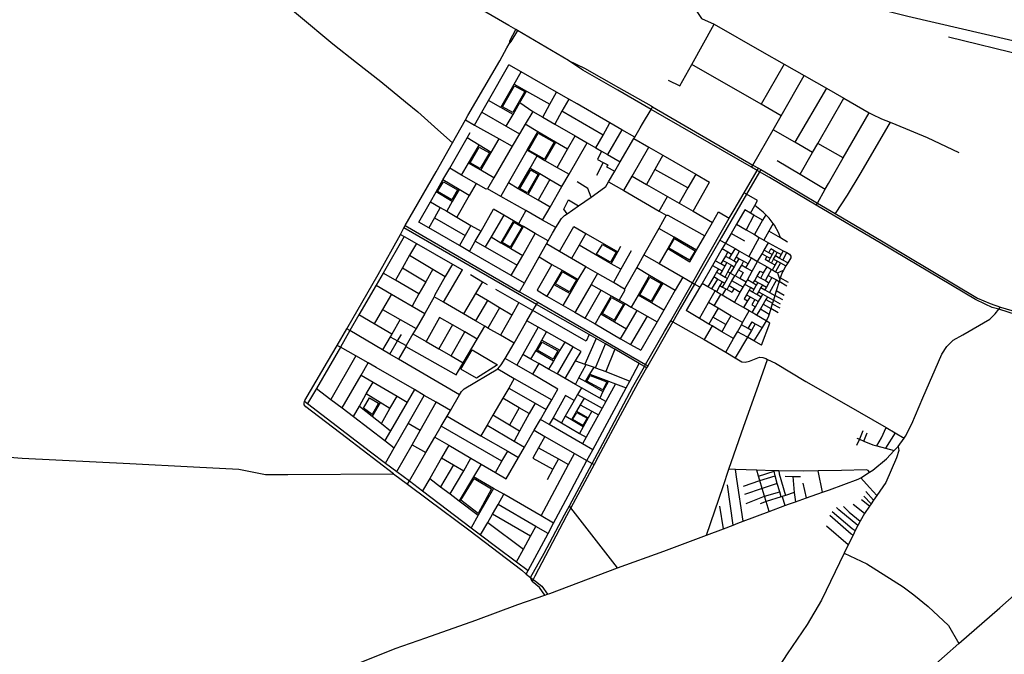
# Model space of a CAD drawing. Header units: millimetres. Extents: x 664923 to 767831, y 3118803 to 3207600.
# Tile 121 of 256: x 684665 to 688577, y 3173984 to 3176505. Entities that reach past the tile are written whole.
import ezdxf

# ---------------------------------------------------------------- set-up
doc = ezdxf.new("R2010")
doc.units = ezdxf.units.MM
for name, color, linetype in [('parks', 8, 'Continuous'), ('railways', 4, 'Continuous'), ('roads_2', 2, 'Continuous'), ('roads_3', 3, 'Continuous')]:
    doc.layers.add(name, color=color, linetype=linetype)

msp = doc.modelspace()

# ---------------------------------------------------------------- linework, layer by layer
at = {"layer": 'parks'}
for points in [[(686583.45, 3176159.49), (686631.83, 3176242.9), (686672.43, 3176219.6), (686624.06, 3176136.18), (686583.45, 3176159.49)], [(686687.21, 3175987.17), (686725.44, 3176053.92), (686788.57, 3176018.15), (686750.36, 3175951.41), (686687.21, 3175987.17)], [(686494.79, 3175913.32), (686454.52, 3175936.86), (686491.32, 3175999.17), (686531.6, 3175975.64), (686494.79, 3175913.32)], [(686653.03, 3175834.93), (686695.58, 3175908.16), (686725.55, 3175890.93), (686683.01, 3175817.7), (686653.03, 3175834.93)], [(686381.7, 3175789.4), (686325.82, 3175822.1), (686349.02, 3175861.3), (686404.89, 3175828.6), (686381.7, 3175789.4)], [(686582.36, 3175619.95), (686629.27, 3175700.31), (686661.25, 3175681.84), (686614.34, 3175601.47), (686582.36, 3175619.95)], [(687267.3, 3175635.23), (687349.12, 3175587.11), (687326.71, 3175549.42), (687244.9, 3175597.53), (687267.3, 3175635.23)], [(686980.31, 3175612.58), (687035.45, 3175581.08), (687012.56, 3175541.44), (686957.42, 3175572.94), (686980.31, 3175612.58)], [(686850.3, 3175423.5), (686793.92, 3175455.74), (686821.52, 3175503.51), (686877.91, 3175471.27), (686850.3, 3175423.5)], [(687129.5, 3175412.04), (687169.59, 3175482.22), (687214.5, 3175456.83), (687174.41, 3175386.65), (687129.5, 3175412.04)], [(686980.79, 3175337.39), (687017.01, 3175401.13), (687063.67, 3175374.89), (687027.47, 3175311.16), (686980.79, 3175337.39)], [(686741.25, 3175224.44), (686803.1, 3175189.28), (686784.32, 3175156.58), (686722.47, 3175191.74), (686741.25, 3175224.44)], [(686462.6, 3175193.01), (686563.81, 3175133.26), (686480.56, 3175080.65), (686418.13, 3175116.79), (686462.6, 3175193.01)], [(686981.82, 3175034.95), (686919.06, 3175069.14), (686931.31, 3175091.97), (686997.68, 3175065.98), (686981.82, 3175034.95)], [(686065.4, 3174936.38), (686030.87, 3174962), (686055.46, 3175002.53), (686091, 3174981.17), (686065.4, 3174936.38)], [(686903.22, 3174893.48), (686862.3, 3174916.57), (686878.43, 3174944.84), (686919.34, 3174921.75), (686903.22, 3174893.48)], [(686486.21, 3174543.4), (686417.74, 3174595.82), (686470.41, 3174682.45), (686540.45, 3174641.3), (686486.21, 3174543.4)]]:
    msp.add_lwpolyline(points, close=True, dxfattribs=at)
at = {"layer": 'railways'}
msp.add_lwpolyline([(686203.03, 3177547.13), (686208.08, 3177544.42), (686860.45, 3177159.57), (687519.16, 3176778.78), (687644.35, 3176714.04), (687764.31, 3176661.73), (687861.44, 3176620.74), (687937.38, 3176593.59), (688029.3, 3176563.36), (688098.4, 3176543.61), (688194.42, 3176519.3), (688611.21, 3176422.88), (689137.6, 3176293.39), (689725.38, 3176156.07), (690111.77, 3176064.37), (690367.1, 3176003.79), (690816.92, 3175890.97), (691335.71, 3175767.6), (691424.94, 3175749.88), (691559.53, 3175727.05), (691711.69, 3175708.69), (692576.93, 3175639.5)], dxfattribs=at)
at = {"layer": 'roads_2'}
for points in [[(686845.91, 3176343.28), (686643.51, 3176461.99), (686635.87, 3176466.47), (686608.1, 3176482.76), (686277.25, 3176675.21), (686260.63, 3176684.89)], [(686612.22, 3176413.43), (686612.27, 3176421.21), (686635.87, 3176466.47)], [(686643.51, 3176461.99), (686617.29, 3176418.29), (686612.22, 3176413.43)], [(686600.93, 3176393), (686609.8, 3176409.06)], [(686609.8, 3176409.06), (686612.22, 3176413.43)], [(685795.09, 3174981.41), (685797.45, 3174988.96), (685798.3, 3174991.71), (685888.47, 3175145.41), (685926.52, 3175211.16), (685964.68, 3175277.1), (686089.59, 3175492.95), (686177.91, 3175652.38), (686192.05, 3175677.89), (686197.15, 3175686.83), (686319.62, 3175901.01), (686384.55, 3176015.78), (686435.98, 3176106.69), (686446.25, 3176124.86), (686572.73, 3176341.94), (686600.93, 3176393)], [(686845.91, 3176343.28), (686908.75, 3176312.3), (687044.7, 3176235.28), (687173.89, 3176162.91), (687179.97, 3176159.37), (687578.25, 3175927.87), (687600.98, 3175914.66), (687609.44, 3175909.74), (687648.12, 3175887.26), (687834.76, 3175776.76), (687905.56, 3175734.83), (688095.96, 3175622.11), (688470.43, 3175398.7), (688521.13, 3175377), (688561.74, 3175363.61), (688683.57, 3175327.22), (688702.16, 3175321.67), (688808.42, 3175294.3), (688877.73, 3175282.39), (689078.23, 3175258.75), (689657.99, 3175207.44), (689928.68, 3175184.25)], [(689927.83, 3175172.79), (689853.48, 3175179.14), (689658.94, 3175195.76), (689157.23, 3175243.56), (689077.24, 3175250.77), (688875.63, 3175271.35), (688804.6, 3175281.75), (688698.12, 3175309.63), (688692.14, 3175311.45), (688555.18, 3175355.15), (688529.56, 3175362.3), (688500.77, 3175374.55), (688463.64, 3175393.32), (688090.35, 3175614.56), (687830.12, 3175768.57), (687643.81, 3175878.82), (687604.59, 3175901.36), (687596.02, 3175906.29), (687573.28, 3175919.35), (687173.83, 3176148.92), (687041.76, 3176225.39), (686902.92, 3176305.31), (686845.91, 3176343.28)], [(686695.37, 3174288.41), (686748.73, 3174385.29), (686829.67, 3174537.44), (686849.16, 3174573.82), (686939.4, 3174742.23), (686992.18, 3174840.71), (687101.57, 3175047.09), (687147.63, 3175127.24), (687151.84, 3175134.56), (687227.64, 3175266.45), (687252.04, 3175309.14), (687338.09, 3175459.65), (687382.72, 3175537.74), (687484.84, 3175716.96), (687503.74, 3175750.12), (687543.36, 3175817.17), (687596.02, 3175906.29), (687600.98, 3175914.66)], [(687609.44, 3175909.74), (687604.59, 3175901.36), (687552.75, 3175811.8), (687452.82, 3175639.12), (687447.5, 3175629.87), (687346.83, 3175454.62), (687290.1, 3175355.86), (687260.71, 3175304.29), (687198.47, 3175195.05), (687160.41, 3175129.61), (687156.15, 3175122.3), (687120.8, 3175061.53), (687051.08, 3174931.31), (686964.1, 3174768.27), (686947.65, 3174737.52), (686855.63, 3174565.47), (686838.45, 3174533.35), (686711.61, 3174294.68), (686705.43, 3174281.27), (686701.71, 3174273.56)], [(687156.15, 3175122.3), (687147.63, 3175127.24), (687126.88, 3175139.26), (687029.45, 3175195.72), (687021.39, 3175200.39), (686992.33, 3175217.08), (686955.7, 3175238.13), (686928.47, 3175253.78), (686718.91, 3175374.18), (686643.2, 3175417.68), (686192.05, 3175677.89)], [(686197.15, 3175686.83), (686651.25, 3175424.27), (686723.68, 3175382.38), (686847.68, 3175310.7), (687151.84, 3175134.56), (687160.41, 3175129.61)], [(687040.31, 3174327.68), (687224.63, 3174392.93), (687393.8, 3174457.08), (687461.59, 3174482.79), (687500.18, 3174497.42), (687519.15, 3174504.62), (687539.8, 3174512.35), (687643.49, 3174551.21), (687705.77, 3174574.55), (687723.62, 3174581.25), (687747.83, 3174589.83), (687791.28, 3174605.23), (687854.52, 3174627.65), (687882.96, 3174637.73), (687996.81, 3174679.27), (688006.79, 3174685.31), (688042.3, 3174706.8), (688055.38, 3174714.71), (688108.84, 3174760.5), (688139.78, 3174793.09), (688155.34, 3174809.47), (688179.77, 3174842.93), (688185.46, 3174850.73), (688210.6, 3174899.83), (688254.09, 3175003.13), (688329.09, 3175176.23), (688349, 3175206.4), (688373.64, 3175231.73), (688412.63, 3175253.23), (688520.58, 3175315.85), (688540.65, 3175336.46), (688555.18, 3175355.15), (688561.74, 3175363.61)], [(686150.25, 3174700.7), (685963.97, 3174844.08), (685801.9, 3174967), (685796.09, 3174974.87), (685795.09, 3174981.41)], [(687940.64, 3174385.09), (688030.87, 3174342.64), (688175.98, 3174251.96), (688218.08, 3174220.45), (688274.3, 3174173.95), (688355.52, 3174098.16), (688397.21, 3174027.02)], [(684439.59, 3173330.19), (684854.5, 3173471.92), (685045.52, 3173538.96), (685096.54, 3173556.3), (685143.29, 3173572.2), (685151.08, 3173574.85), (685306.6, 3173627.74), (685324.43, 3173633.88), (685431.97, 3173670.91), (685529.95, 3173720.58), (685652.71, 3173788.62), (685731.01, 3173830.46), (685831.96, 3173876.71), (685889.22, 3173899.58), (686022.48, 3173952.8), (686157.11, 3174006.26), (686279.39, 3174048.79), (686476.98, 3174119.49), (686644.11, 3174181.88), (686751.96, 3174218.5), (686762.6, 3174222.12), (686772.2, 3174225.37), (687040.31, 3174327.68)], [(687838.53, 3172170.87), (687858.49, 3172183.47), (687867.35, 3172193.52), (687867.69, 3172202.03), (687865.5, 3172207.08), (687859.9, 3172219.25), (687851.93, 3172236.94), (687847.69, 3172256.71), (687904.15, 3172513.53), (687962.21, 3172749.61), (688015.99, 3172970.1), (688060.91, 3173146.68), (688115.16, 3173368.93), (688167.36, 3173578.12), (688194, 3173687.62), (688224.07, 3173818.41), (688237.48, 3173859.4), (688252.12, 3173887.9), (688265.6, 3173909.13), (688283.17, 3173926.43), (688397.21, 3174027.02), (688559.85, 3174168), (688742.04, 3174329.58)]]:
    msp.add_lwpolyline(points, dxfattribs=at)
at = {"layer": 'roads_3'}
for points in [[(684828.21, 3177342.11), (684833.47, 3177341.29), (684916.86, 3177254.96), (685014.09, 3177171.87), (685096.36, 3177096.32), (685257.7, 3176943.06), (685386.15, 3176836.24), (685464.25, 3176771.8), (685613.74, 3176658.31), (685772.9, 3176523.76), (685908.89, 3176409.31), (686002.94, 3176335.46), (686099.88, 3176259.94), (686198.05, 3176178.96), (686246.65, 3176139.4), (686326.58, 3176068.16), (686384.55, 3176015.78)], [(687252.81, 3176614.73), (687335.86, 3176568.19), (687374.79, 3176510.6), (687424.05, 3176486.96), (687613.71, 3176378.7), (687702.77, 3176328.68), (687782.17, 3176284.09), (687831.7, 3176256.26), (687871.52, 3176233.21), (687939.44, 3176193.9), (688040.6, 3176135.33), (688051.14, 3176129.23), (688089.44, 3176111.07), (688124.17, 3176097.63), (688146.12, 3176089.14), (688270.47, 3176037.25), (688396.16, 3175976.96)], [(687241.41, 3176265.51), (687287.81, 3176241.82), (687335.36, 3176327.39), (687424.05, 3176486.96)], [(688356.11, 3176437.27), (688658.46, 3176362.72), (688679.72, 3176357.48), (688790.46, 3176333.27), (688794.4, 3176332.41), (688842.34, 3176332.61), (688980.23, 3176307.54), (689059.01, 3176292.35)], [(686471.97, 3176086.62), (686501.35, 3176137.92), (686528.15, 3176184.73), (686609.01, 3176325.92)], [(686576.74, 3176156.97), (686630.08, 3176249.16), (686658.23, 3176297.8)], [(687109.03, 3176038.78), (687058.11, 3176068.19), (687010.54, 3176095.67), (686880.21, 3176170.97), (686847.33, 3176189.76), (686798.69, 3176217.54), (686658.23, 3176297.8), (686609.01, 3176325.92)], [(687691.24, 3176123.41), (687611.81, 3176168.93), (687335.36, 3176327.39)], [(687702.77, 3176328.68), (687611.81, 3176168.93)], [(687573.28, 3175919.35), (687578.25, 3175927.87), (687659.57, 3176067.43), (687691.24, 3176123.41), (687782.17, 3176284.09)], [(686598.29, 3176081.67), (686625.68, 3176129.02), (686652.88, 3176176.08), (686679.4, 3176221.5)], [(686630.08, 3176249.16), (686679.4, 3176221.5), (686772.15, 3176169.51)], [(686743.43, 3176117.52), (686772.15, 3176169.51), (686798.69, 3176217.54)], [(687871.52, 3176233.21), (687745.04, 3176018.14)], [(686625.68, 3176129.02), (686576.74, 3176156.97), (686528.15, 3176184.73)], [(686652.88, 3176176.08), (686703.73, 3176140.38), (686743.43, 3176117.52), (686790.83, 3176090.22), (686871.94, 3176043.51), (686920.05, 3176015.8), (686954.52, 3175995.95), (686976.86, 3175983.08), (687001.24, 3175969.04), (687051.11, 3175940.32)], [(686847.33, 3176189.76), (686819.85, 3176141.35), (686790.83, 3176090.22)], [(687766.47, 3175891.02), (687815.78, 3175977.34), (687836.52, 3176013.67), (687939.44, 3176193.9)], [(686501.35, 3176137.92), (686598.29, 3176081.67), (686650.88, 3176051.14)], [(686703.73, 3176140.38), (686674.03, 3176090.24), (686650.88, 3176051.14), (686622.23, 3176002.78), (686549.39, 3175876.44), (686524.15, 3175832.66)], [(686983.23, 3176047.05), (686819.85, 3176141.35)], [(687139.8, 3176091.07), (687173.83, 3176148.92), (687179.97, 3176159.37)], [(687830.12, 3175768.57), (687834.76, 3175776.76), (687866.28, 3175832.2), (687878.58, 3175853.85), (687937.63, 3175956.43), (688040.6, 3176135.33)], [(686435.98, 3176106.69), (686471.97, 3176086.62), (686570.68, 3176031.54), (686622.23, 3176002.78)], [(686954.52, 3175995.95), (686983.23, 3176047.05), (687010.54, 3176095.67)], [(688124.17, 3176097.63), (688081.99, 3176025.26), (688004.03, 3175892.05), (687953.42, 3175808.4), (687905.56, 3175734.83)], [(686250.69, 3175700.75), (686297.11, 3175781.58), (686319.54, 3175820.64), (686346.96, 3175868.37), (686373.81, 3175915.14), (686442.78, 3176035.2), (686455.27, 3176056.99)], [(686576.35, 3175803.18), (686607.12, 3175856.64), (686681.82, 3175986.47), (686724.33, 3176060.31)], [(686651.25, 3175424.27), (686670.53, 3175458.54), (686729.05, 3175562.52), (686758.04, 3175614.04), (686764.93, 3175626.29), (686782.17, 3175656.92), (686795.73, 3175679.25), (686817.32, 3175714.77), (686830.11, 3175726.82), (686840.99, 3175734.4), (686885.55, 3175765.41), (686936.04, 3175800.54), (686945.61, 3175807.19), (686993.74, 3175842.8), (687004.55, 3175861.2), (687029.24, 3175903.15), (687051.11, 3175940.32), (687105.58, 3176032.91), (687109.03, 3176038.78), (687130.55, 3176075.35)], [(686841.71, 3175990.43), (686794.38, 3176018.61), (686724.33, 3176060.31), (686674.03, 3176090.24)], [(687058.11, 3176068.19), (687001.24, 3175969.04)], [(687130.55, 3176075.35), (687139.8, 3176091.07)], [(687815.78, 3175977.34), (687745.04, 3176018.14), (687659.57, 3176067.43)], [(686538.58, 3175977.13), (686490.57, 3176006.23), (686442.78, 3176035.2)], [(686497.26, 3175907.1), (686538.58, 3175977.13), (686570.68, 3176031.54)], [(686794.38, 3176018.61), (686752.11, 3175946.17)], [(686800.67, 3175918.34), (686841.71, 3175990.43), (686871.94, 3176043.51)], [(687105.58, 3176032.91), (687165.4, 3175998.47), (687221.09, 3175966.33), (687351.3, 3175891.2), (687405.99, 3175859.63)], [(686420.76, 3175887.92), (686448.88, 3175935.56), (686490.57, 3176006.23)], [(686681.82, 3175986.47), (686721.31, 3175963.83), (686752.11, 3175946.17), (686800.67, 3175918.34), (686848.05, 3175891.17)], [(686742.85, 3175709.12), (686772.36, 3175760.19), (686819.64, 3175842.02), (686848.05, 3175891.17), (686920.05, 3176015.8)], [(686976.86, 3175983.08), (686960.86, 3175949.43), (686983.21, 3175937.97), (687001.61, 3175928.53), (686996.9, 3175920.19), (687029.24, 3175903.15)], [(687065.41, 3175825.96), (687098.94, 3175883.79), (687165.4, 3175998.47)], [(687937.63, 3175956.43), (687836.52, 3176013.67)], [(686646.21, 3175833.84), (686693.49, 3175915.7), (686721.31, 3175963.83)], [(687221.09, 3175966.33), (687189.27, 3175910.09), (687155.79, 3175850.94)], [(687674.3, 3175945.32), (687766.47, 3175891.02), (687866.28, 3175832.2)], [(686524.15, 3175832.66), (686518.44, 3175831.29), (686478.7, 3175854.33), (686420.76, 3175887.92), (686373.81, 3175915.14)], [(686549.39, 3175876.44), (686497.26, 3175907.1), (686448.88, 3175935.56)], [(686693.49, 3175915.7), (686731.32, 3175893.6), (686771.49, 3175870.15), (686819.64, 3175842.02)], [(686983.21, 3175937.97), (686957.42, 3175886.28)], [(687319.94, 3175836.51), (687189.27, 3175910.09)], [(686451.3, 3175806.86), (686411.26, 3175830.46), (686346.96, 3175868.37)], [(686685.28, 3175811.02), (686731.32, 3175893.6)], [(686771.49, 3175870.15), (686725.54, 3175787.52)], [(686936.04, 3175800.54), (686923.25, 3175834.75), (686880.69, 3175860.62)], [(687004.55, 3175861.2), (687065.41, 3175825.96), (687205.95, 3175744.6), (687234.06, 3175728.33)], [(687098.94, 3175883.79), (687155.79, 3175850.94), (687239.46, 3175802.59), (687285.32, 3175776.09), (687340.82, 3175744.03), (687417.9, 3175699.49)], [(687351.3, 3175891.2), (687319.94, 3175836.51), (687285.32, 3175776.09)], [(686411.26, 3175830.46), (686383.94, 3175782.67), (686361.83, 3175744.01)], [(686478.7, 3175854.33), (686451.3, 3175806.86), (686401.69, 3175720.87)], [(686795.73, 3175679.25), (686742.85, 3175709.12), (686676.75, 3175746.45), (686576.35, 3175803.18), (686524.15, 3175832.66)], [(686772.36, 3175760.19), (686725.54, 3175787.52), (686685.28, 3175811.02), (686646.21, 3175833.84), (686607.12, 3175856.64)], [(687340.82, 3175744.03), (687405.99, 3175859.63)], [(686383.94, 3175782.67), (686319.54, 3175820.64)], [(686840.99, 3175734.4), (686826.73, 3175752.42), (686846.44, 3175789.67), (686885.55, 3175765.41)], [(687205.95, 3175744.6), (687239.46, 3175802.59)], [(687569.52, 3175736.65), (687586.11, 3175767.27), (687596.71, 3175786.82), (687552.75, 3175811.8), (687543.36, 3175817.17)], [(686335.77, 3175759.14), (686313.03, 3175718.48), (686290.32, 3175677.89)], [(686297.11, 3175781.58), (686335.77, 3175759.14), (686361.83, 3175744.01), (686401.69, 3175720.87), (686458.18, 3175688.07), (686498.22, 3175664.82)], [(686452.51, 3175584.32), (686475.5, 3175624.81), (686498.22, 3175664.82), (686547.73, 3175752)], [(686764.93, 3175626.29), (686713.97, 3175655.79), (686667.09, 3175682.92), (686647.44, 3175694.3), (686627.89, 3175705.6), (686588.88, 3175728.19), (686547.73, 3175752)], [(686676.75, 3175746.45), (686647.44, 3175694.3)], [(687546.4, 3175750.13), (687513.19, 3175693), (687491.77, 3175656.16), (687469.16, 3175617.27), (687456.49, 3175595.48), (687428.72, 3175547.7), (687417.45, 3175528.32), (687376.26, 3175457.49), (687367.57, 3175442.53), (687313.28, 3175349.14)], [(687617.12, 3175708.88), (687582.8, 3175728.9), (687569.52, 3175736.65), (687546.4, 3175750.13)], [(687688.35, 3175637.9), (687681.33, 3175657.38), (687663.82, 3175688.27), (687658.72, 3175695.22), (687643.26, 3175716.41), (687629.24, 3175730.35), (687619.48, 3175740.07), (687586.11, 3175767.27)], [(686313.03, 3175718.48), (686435.07, 3175647.44)], [(686588.88, 3175728.19), (686537.99, 3175641.93), (686514.67, 3175602.41)], [(686627.89, 3175705.6), (686577.26, 3175618.96)], [(687234.06, 3175728.33), (687204.6, 3175676.08), (687145.18, 3175570.67), (687116.79, 3175520.3), (687068.68, 3175434.95)], [(687234.06, 3175728.33), (687240.36, 3175729.17), (687387.12, 3175645.88)], [(687328.18, 3175543.21), (687354.85, 3175589.67), (687387.12, 3175645.88), (687417.9, 3175699.49), (687442.38, 3175742.12), (687484.84, 3175716.96)], [(687582.8, 3175728.9), (687551.42, 3175670.83)], [(687629.24, 3175730.35), (687617.12, 3175708.88), (687584.73, 3175651.52)], [(686670.53, 3175458.54), (686618.17, 3175488.75), (686452.51, 3175584.32), (686412.33, 3175607.5), (686290.32, 3175677.89), (686250.69, 3175700.75)], [(686458.18, 3175688.07), (686435.07, 3175647.44), (686412.33, 3175607.5)], [(686616.46, 3175596.03), (686667.09, 3175682.92)], [(686809.8, 3175584.21), (686866.9, 3175683.36)], [(686866.9, 3175683.36), (686914.87, 3175655.9), (687041.98, 3175583.12)], [(687354.85, 3175589.67), (687265.88, 3175640.84), (687204.6, 3175676.08)], [(687513.19, 3175693), (687551.42, 3175670.83), (687584.73, 3175651.52), (687603.89, 3175640.41), (687622.13, 3175629.83), (687640.76, 3175619.03), (687698.97, 3175587.42), (687713.06, 3175579.77), (687723.67, 3175574.01), (687729.02, 3175565.44), (687728.81, 3175559.26), (687716.68, 3175538.86), (687709.51, 3175526.79), (687699.67, 3175510.24), (687695.66, 3175503.5), (687687.43, 3175479.18), (687684.96, 3175471.9), (687682.98, 3175465.31), (687671.33, 3175427.84), (687665.68, 3175409.55), (687659.81, 3175391.02), (687656.31, 3175379.26), (687655.54, 3175376.64), (687649.65, 3175357.47), (687642.77, 3175335.04), (687639.09, 3175323.04), (687630.9, 3175308.62), (687614.75, 3175281.93), (687582.67, 3175228.92)], [(687658.72, 3175695.22), (687642.02, 3175665.38), (687622.13, 3175629.83)], [(687715.55, 3175621.78), (687688.35, 3175637.9), (687642.02, 3175665.38)], [(686192.99, 3175643.76), (686108.81, 3175498.04), (686081.35, 3175450.5), (686012.89, 3175331.99), (685977.02, 3175269.88)], [(686177.91, 3175652.38), (686192.99, 3175643.76), (686241.2, 3175616.22), (686384.41, 3175534.41), (686424.3, 3175511.63)], [(686537.99, 3175641.93), (686577.26, 3175618.96), (686616.46, 3175596.03), (686663.82, 3175568.34)], [(686618.17, 3175488.75), (686641.69, 3175529.75), (686663.82, 3175568.34), (686713.97, 3175655.79)], [(686914.87, 3175655.9), (686888.39, 3175609.56), (686858.02, 3175556.41)], [(687265.88, 3175640.84), (687240.37, 3175596.48), (687205.54, 3175535.93)], [(687447.5, 3175629.87), (687469.16, 3175617.27), (687507.53, 3175595.49), (687525.76, 3175585.14), (687561.68, 3175564.76), (687572.95, 3175558.37), (687597.3, 3175544.54), (687635, 3175523.14), (687652.86, 3175513.01), (687656.43, 3175510.98), (687668.69, 3175504.03), (687676.17, 3175499.78), (687684.96, 3175471.9)], [(687546.68, 3175625.41), (687491.77, 3175656.16)], [(687603.89, 3175640.41), (687561.68, 3175564.76)], [(686241.2, 3175616.22), (686214.34, 3175569.05), (686185.69, 3175518.72), (686157.79, 3175469.71)], [(686475.5, 3175624.81), (686514.67, 3175602.41), (686641.69, 3175529.75)], [(687068.68, 3175434.95), (687024.35, 3175460.52), (686961.21, 3175496.92), (686914.71, 3175523.72), (686858.02, 3175556.41), (686809.8, 3175584.21), (686758.04, 3175614.04)], [(687053.96, 3175513.47), (687015.44, 3175535.82), (686888.39, 3175609.56)], [(687015.44, 3175535.82), (687041.98, 3175583.12), (687054.18, 3175604.83)], [(687094.94, 3175586.73), (687053.96, 3175513.47), (687024.35, 3175460.52)], [(687240.37, 3175596.48), (687328.18, 3175543.21)], [(687456.49, 3175595.48), (687478.93, 3175582.3), (687493.92, 3175573.49)], [(687507.53, 3175595.49), (687493.92, 3175573.49), (687484.24, 3175557.85)], [(687505.77, 3175382.09), (687528.42, 3175422.28), (687539.42, 3175441.83), (687546.06, 3175453.61), (687551.21, 3175462.76), (687556.54, 3175472.2), (687575.25, 3175505.39), (687597.3, 3175544.54), (687615.23, 3175575.27), (687623.43, 3175589.33), (687640.76, 3175619.03)], [(687655.24, 3175572.06), (687641.85, 3175579.33), (687623.43, 3175589.33)], [(687663.42, 3175587.29), (687655.24, 3175572.06), (687647.3, 3175557.26), (687640.59, 3175544.77)], [(687641.85, 3175579.33), (687650.37, 3175594.39)], [(687691.02, 3175572.28), (687675.49, 3175580.73), (687663.42, 3175587.29), (687650.37, 3175594.39)], [(687698.97, 3175587.42), (687691.02, 3175572.28), (687683.44, 3175557.83)], [(686214.34, 3175569.05), (686306.54, 3175513.92), (686355.95, 3175484.37)], [(686729.05, 3175562.52), (686780.1, 3175532.99), (686820.19, 3175509.81), (686884.74, 3175472.48)], [(687145.18, 3175570.67), (687205.54, 3175535.93), (687299.74, 3175481.72), (687338.09, 3175459.65), (687346.83, 3175454.62)], [(687466.89, 3175526.09), (687451.56, 3175534.77), (687428.72, 3175547.7)], [(687478.93, 3175582.3), (687469.65, 3175566.18), (687459.32, 3175548.25), (687451.56, 3175534.77)], [(687459.32, 3175548.25), (687474.9, 3175540.15), (687493.47, 3175529.47), (687503.44, 3175523.71)], [(687469.65, 3175566.18), (687484.24, 3175557.85), (687503.54, 3175546.83), (687513.72, 3175541.01)], [(687522.43, 3175555.65), (687513.72, 3175541.01), (687503.44, 3175523.71), (687488.17, 3175498.02)], [(687503.54, 3175546.83), (687512.05, 3175561.5), (687525.76, 3175585.14)], [(687559.61, 3175534.69), (687541.02, 3175545.16), (687522.43, 3175555.65), (687512.05, 3175561.5)], [(687551.07, 3175519.59), (687559.61, 3175534.69), (687572.95, 3175558.37)], [(687615.23, 3175575.27), (687634.11, 3175564.66), (687647.3, 3175557.26)], [(687634.11, 3175564.66), (687626.86, 3175552.71)], [(687666.86, 3175529.59), (687652.37, 3175537.97), (687640.59, 3175544.77), (687626.86, 3175552.71)], [(687652.37, 3175537.97), (687660.99, 3175553.91), (687667.9, 3175566.7), (687675.49, 3175580.73)], [(687660.99, 3175553.91), (687675.86, 3175545.62), (687688.46, 3175538.56), (687709.51, 3175526.79)], [(687716.68, 3175538.86), (687697.23, 3175549.96), (687683.44, 3175557.83), (687667.9, 3175566.7)], [(687697.23, 3175549.96), (687713.06, 3175579.77)], [(686185.69, 3175518.72), (686278.26, 3175463.43)], [(686306.54, 3175513.92), (686278.26, 3175463.43), (686251.44, 3175415.54), (686224.29, 3175367.07)], [(686384.41, 3175534.41), (686355.95, 3175484.37), (686313.55, 3175409.83), (686311.91, 3175403.65)], [(686348.96, 3175382.24), (686424.3, 3175511.63)], [(686780.1, 3175532.99), (686720.78, 3175430.18)], [(686820.19, 3175509.81), (686787.32, 3175453.49), (686760.34, 3175407.27)], [(686824.77, 3175369.96), (686852.13, 3175416.72), (686884.74, 3175472.48), (686914.71, 3175523.72)], [(687116.79, 3175520.3), (687168.14, 3175490.27), (687222.32, 3175458.61), (687270.26, 3175430.57)], [(687441.55, 3175514.96), (687433.92, 3175501.87), (687422.85, 3175482.88), (687399.98, 3175443.68)], [(687417.45, 3175528.32), (687441.55, 3175514.96), (687455.98, 3175506.97)], [(687474.9, 3175540.15), (687466.89, 3175526.09), (687455.98, 3175506.97), (687448.38, 3175493.66)], [(687467.95, 3175482.56), (687479.12, 3175503.08), (687493.47, 3175529.47)], [(687541.02, 3175545.16), (687532.66, 3175530.41), (687521.6, 3175510.93), (687507.98, 3175486.93)], [(687521.6, 3175510.93), (687539.57, 3175500.8), (687525.94, 3175476.89)], [(687575.25, 3175505.39), (687551.07, 3175519.59), (687532.66, 3175530.41)], [(687609.79, 3175478.72), (687621.23, 3175498.89), (687635, 3175523.14)], [(687628.09, 3175468.35), (687639.64, 3175489.19), (687652.86, 3175513.01)], [(687656.43, 3175510.98), (687666.86, 3175529.59), (687675.86, 3175545.62)], [(687688.46, 3175538.56), (687668.69, 3175504.03)], [(687676.17, 3175499.78), (687699.67, 3175510.24)], [(686251.44, 3175415.54), (686157.79, 3175469.71), (686108.81, 3175498.04)], [(686456.27, 3175492.59), (686503.76, 3175464.05), (686523.04, 3175452.45)], [(686961.21, 3175496.92), (686936.04, 3175453.66), (686873.22, 3175345.68), (686871.57, 3175342.85), (686873.22, 3175345.68)], [(687168.14, 3175490.27), (687122.45, 3175411.21), (687094.69, 3175363.2)], [(687299.74, 3175481.72), (687270.26, 3175430.57), (687224.57, 3175351.28), (687197.61, 3175304.51), (687132.61, 3175191.69)], [(687437.66, 3175474.49), (687414.35, 3175435.31)], [(687466.51, 3175458.11), (687455.8, 3175464.2), (687437.66, 3175474.49), (687422.85, 3175482.88)], [(687433.92, 3175501.87), (687448.38, 3175493.66), (687467.95, 3175482.56), (687477.06, 3175477.37)], [(687458.17, 3175442.9), (687466.51, 3175458.11), (687477.06, 3175477.37), (687488.17, 3175498.02)], [(687476.04, 3175433.35), (687484.58, 3175448.53), (687495.24, 3175467.51), (687506.58, 3175487.72)], [(687551.21, 3175462.76), (687525.94, 3175476.89), (687507.98, 3175486.93), (687506.58, 3175487.72), (687488.17, 3175498.02), (687479.12, 3175503.08)], [(687592.08, 3175450.69), (687580.13, 3175457.89), (687556.54, 3175472.2)], [(687580.13, 3175457.89), (687585.84, 3175468.36), (687595.82, 3175486.62), (687606.79, 3175506.7), (687621.23, 3175498.89)], [(687595.82, 3175486.62), (687609.79, 3175478.72), (687628.09, 3175468.35), (687642.42, 3175460.23)], [(687654.08, 3175481.23), (687642.42, 3175460.23), (687632.48, 3175442.36), (687626.42, 3175431.44)], [(687639.64, 3175489.19), (687654.08, 3175481.23), (687672.45, 3175471.1), (687682.98, 3175465.31)], [(687672.45, 3175471.1), (687644.92, 3175421.12)], [(687719.37, 3175461.25), (687687.43, 3175479.18)], [(686081.35, 3175450.5), (686142.7, 3175414.69), (686224.29, 3175367.07), (686274.32, 3175337.88)], [(686503.76, 3175464.05), (686476.29, 3175417.32), (686428.61, 3175336.21)], [(686555.43, 3175434.89), (686648.75, 3175381.46), (686704.56, 3175349.51)], [(686720.78, 3175430.18), (686760.34, 3175407.27), (686824.77, 3175369.96), (686871.57, 3175342.85), (686911.88, 3175319.51), (686951.14, 3175296.77), (687053.03, 3175237.77), (687092.07, 3175215.17), (687132.61, 3175191.69)], [(686787.32, 3175453.49), (686852.13, 3175416.72)], [(686911.88, 3175319.51), (686975.69, 3175431.05)], [(686936.04, 3175453.66), (686975.69, 3175431.05), (687015.15, 3175408.55), (687046.6, 3175390.62), (687070.42, 3175377.04), (687094.69, 3175363.2), (687118.89, 3175349.4), (687158.27, 3175326.95), (687197.61, 3175304.51)], [(687068.68, 3175434.95), (687067.73, 3175427.99), (687046.6, 3175390.62)], [(687176.02, 3175379.77), (687222.32, 3175458.61)], [(687367.57, 3175442.53), (687346.83, 3175454.62)], [(687646.14, 3175299.61), (687630.9, 3175308.62), (687592.88, 3175331.11), (687575.51, 3175341.39), (687564.14, 3175348.11), (687541.15, 3175361.5), (687505.77, 3175382.09), (687456.91, 3175410.54), (687451.04, 3175413.96), (687434.1, 3175423.84), (687427.96, 3175427.39), (687414.35, 3175435.31), (687399.98, 3175443.68), (687376.26, 3175457.49)], [(687455.8, 3175464.2), (687447.44, 3175448.65), (687434.1, 3175423.84)], [(687447.44, 3175448.65), (687458.17, 3175442.9), (687471.25, 3175435.91), (687476.04, 3175433.35), (687495.19, 3175423.1)], [(687471.25, 3175435.91), (687456.91, 3175410.54)], [(687484.58, 3175448.53), (687503.46, 3175437.22), (687528.42, 3175422.28)], [(687503.46, 3175437.22), (687495.19, 3175423.1)], [(687539.42, 3175441.83), (687495.24, 3175467.51)], [(687568.92, 3175440.9), (687563.23, 3175431.05), (687552.46, 3175412.43), (687543.37, 3175396.72), (687557.53, 3175388.61)], [(687582.42, 3175433.41), (687568.92, 3175440.9), (687546.06, 3175453.61)], [(687611.03, 3175403.02), (687593.93, 3175413.04), (687576.69, 3175423.15), (687563.23, 3175431.05)], [(687598.13, 3175461.5), (687592.08, 3175450.69), (687582.42, 3175433.41), (687576.69, 3175423.15)], [(687585.84, 3175468.36), (687598.13, 3175461.5), (687616.44, 3175451.3), (687632.48, 3175442.36)], [(687616.44, 3175451.3), (687610.11, 3175440.54), (687600.46, 3175424.12), (687593.93, 3175413.04)], [(687610.11, 3175440.54), (687626.42, 3175431.44), (687644.92, 3175421.12), (687665.68, 3175409.55)], [(687713.32, 3175446.87), (687682.98, 3175465.31)], [(686142.7, 3175414.69), (686107.08, 3175353.6), (686073.78, 3175296.45)], [(686311.91, 3175403.65), (686274.32, 3175337.88), (686239.98, 3175277.82), (686227.82, 3175256.56), (686201.35, 3175210.25), (686199.28, 3175206.64), (686170.66, 3175156.57)], [(686629.32, 3175220.22), (686575.18, 3175251.51), (686525.71, 3175280.09), (686513.28, 3175287.28), (686476.15, 3175308.74), (686428.61, 3175336.21), (686348.96, 3175382.24), (686311.91, 3175403.65)], [(686620.42, 3175331.41), (686571.49, 3175360.57), (686523.81, 3175388.99), (686476.29, 3175417.32)], [(687015.15, 3175408.55), (686974.04, 3175336.76), (686951.14, 3175296.77)], [(687224.57, 3175351.28), (687176.02, 3175379.77), (687122.45, 3175411.21)], [(687366.05, 3175318.08), (687401.71, 3175381.03), (687427.96, 3175427.39)], [(687424.57, 3175367.64), (687451.04, 3175413.96)], [(687567.01, 3175404.32), (687557.53, 3175388.61), (687541.15, 3175361.5)], [(687552.46, 3175412.43), (687567.01, 3175404.32), (687586.47, 3175393.46), (687600.88, 3175385.42)], [(687586.47, 3175393.46), (687574.57, 3175371.95), (687588.67, 3175364.23)], [(687575.51, 3175341.39), (687588.67, 3175364.23), (687600.88, 3175385.42), (687611.03, 3175403.02), (687617.65, 3175414.53)], [(687636.13, 3175404.23), (687629.79, 3175393.51), (687618.83, 3175374.98), (687608.08, 3175356.81), (687592.88, 3175331.11)], [(687600.46, 3175424.12), (687617.65, 3175414.53), (687636.13, 3175404.23), (687659.81, 3175391.02)], [(687629.79, 3175393.51), (687656.31, 3175379.26)], [(687688.63, 3175375.06), (687659.81, 3175391.02)], [(687697.23, 3175392.74), (687665.68, 3175409.55)], [(687703.25, 3175409.3), (687671.33, 3175427.84)], [(686107.08, 3175353.6), (686176.83, 3175313.82), (686239.98, 3175277.82)], [(686206.21, 3174659.35), (686213.73, 3174672.3), (686279.26, 3174785.09), (686315.18, 3174846.91), (686340.04, 3174889.71), (686363.34, 3174929.86), (686376.36, 3174952.3), (686412.7, 3175014.94), (686420.12, 3175027.71), (686430.8, 3175038.14), (686564.45, 3175117.56), (686578.77, 3175133.35), (686593.88, 3175159.32), (686629.32, 3175220.22), (686680.77, 3175308.62), (686704.56, 3175349.51), (686718.91, 3175374.18), (686723.68, 3175382.38)], [(686523.81, 3175388.99), (686476.15, 3175308.74)], [(686571.49, 3175360.57), (686525.71, 3175280.09)], [(686648.75, 3175381.46), (686620.42, 3175331.41), (686575.18, 3175251.51)], [(687028.69, 3175305.09), (687070.42, 3175377.04)], [(687537.51, 3175301.51), (687491.3, 3175328.57), (687439.92, 3175358.65), (687424.57, 3175367.64), (687401.71, 3175381.03)], [(687439.92, 3175358.65), (687419.59, 3175323.18), (687403.91, 3175295.79)], [(687608.08, 3175356.81), (687642.77, 3175335.04)], [(687618.83, 3175374.98), (687649.65, 3175357.47)], [(687678.79, 3175341.02), (687649.65, 3175357.47)], [(687655.54, 3175376.64), (687685.58, 3175360.59)], [(686143.32, 3175255.84), (686073.78, 3175296.45), (686012.89, 3175331.99)], [(686176.83, 3175313.82), (686143.32, 3175255.84), (686137.2, 3175245.24), (686107.36, 3175193.62)], [(686333.82, 3175321.62), (686280.36, 3175226.34)], [(686483.07, 3175235.88), (686433.33, 3175264.45), (686384.89, 3175292.28), (686333.82, 3175321.62)], [(686928.47, 3175253.78), (686916.17, 3175227.65), (686704.56, 3175349.51)], [(686974.04, 3175336.76), (687028.69, 3175305.09), (687076.42, 3175277.42)], [(687053.03, 3175237.77), (687076.42, 3175277.42), (687118.89, 3175349.4)], [(687158.27, 3175326.95), (687092.07, 3175215.17)], [(687501.45, 3175238.37), (687455.26, 3175265.56), (687416.54, 3175288.35), (687403.91, 3175295.79), (687366.05, 3175318.08), (687313.28, 3175349.14)], [(687471.55, 3175294.05), (687419.59, 3175323.18)], [(687491.3, 3175328.57), (687471.55, 3175294.05), (687455.26, 3175265.56)], [(687470.36, 3175183.95), (687501.45, 3175238.37), (687516.9, 3175265.43), (687532.65, 3175292.99), (687537.51, 3175301.51), (687564.14, 3175348.11)], [(686412.7, 3175014.94), (686170.66, 3175156.57), (686135.9, 3175176.91), (686107.36, 3175193.62), (685977.02, 3175269.88), (685964.68, 3175277.1)], [(686384.89, 3175292.28), (686330.51, 3175197.5)], [(686399.56, 3175093.83), (686427.65, 3175141.63), (686483.07, 3175235.88), (686513.28, 3175287.28)], [(686725.69, 3175283.25), (686664.87, 3175174.73), (686640.9, 3175131.96)], [(686895.49, 3175187.33), (686862.45, 3175205.99), (686830.7, 3175223.92), (686758.1, 3175264.94), (686725.69, 3175283.25), (686680.77, 3175308.62)], [(687252.04, 3175309.14), (687260.71, 3175304.29), (687385.45, 3175234.3), (687470.36, 3175183.95), (687508.4, 3175161.37), (687535.04, 3175145.58), (687548.2, 3175144.44), (687565.16, 3175148.17), (687605.11, 3175164.97), (687617.32, 3175163.25)], [(687416.54, 3175288.35), (687385.45, 3175234.3)], [(687572.71, 3175270.46), (687559.71, 3175277.78), (687532.65, 3175292.99)], [(687588.02, 3175296.94), (687572.71, 3175270.46), (687556.95, 3175243.2)], [(687559.71, 3175277.78), (687575.1, 3175304.19)], [(687575.1, 3175304.19), (687588.02, 3175296.94), (687614.75, 3175281.93)], [(687613.21, 3175211.96), (687646.14, 3175299.61)], [(685977.02, 3175269.88), (685939.23, 3175203.99), (685843.96, 3175040.29), (685808.94, 3174980.12)], [(686135.9, 3175176.91), (686166.87, 3175229.05), (686182.04, 3175254.6)], [(686137.2, 3175245.24), (686166.87, 3175229.05), (686201.35, 3175210.25)], [(686227.82, 3175256.56), (686280.36, 3175226.34), (686330.51, 3175197.5), (686379.96, 3175169.06), (686427.65, 3175141.63)], [(686379.96, 3175169.06), (686433.33, 3175264.45)], [(686696.75, 3175156.64), (686715.61, 3175189.94), (686739.46, 3175232.06), (686758.1, 3175264.94)], [(686955.7, 3175238.13), (686910.65, 3175136.7)], [(687556.95, 3175243.2), (687508.4, 3175161.37)], [(687613.21, 3175211.96), (687582.67, 3175228.92), (687556.95, 3175243.2), (687516.9, 3175265.43)], [(686376.36, 3174952.3), (686320.25, 3174984.93), (686272.79, 3175012.52), (686233.59, 3175035.34), (686082.06, 3175123.54), (686049.61, 3175141.82), (686000.13, 3175169.69), (685939.23, 3175203.99), (685926.52, 3175211.16)], [(686199.28, 3175206.64), (686399.56, 3175093.83)], [(686739.46, 3175232.06), (686811.71, 3175192)], [(686830.7, 3175223.92), (686811.71, 3175192), (686786, 3175148.8), (686766.96, 3175116.79)], [(686862.45, 3175205.99), (686800.13, 3175097.96)], [(686953.47, 3175121.99), (686992.33, 3175217.08)], [(687029.45, 3175195.72), (686994.72, 3175107.82)], [(686000.13, 3175169.69), (685901.21, 3174996.63)], [(686803.64, 3175037.24), (686702.41, 3175096.15), (686640.9, 3175131.96), (686593.88, 3175159.32)], [(686993.67, 3174988.12), (686969.67, 3175001.75), (686897.11, 3175042.93), (686873.64, 3175056.24), (686833.19, 3175079.21), (686800.13, 3175097.96), (686766.96, 3175116.79), (686727.39, 3175139.24), (686696.75, 3175156.64), (686664.87, 3175174.73)], [(686786, 3175148.8), (686715.61, 3175189.94)], [(686833.19, 3175079.21), (686873.65, 3175149.42), (686895.49, 3175187.33)], [(687617.32, 3175163.25), (687629.58, 3175159.03)], [(687629.58, 3175159.03), (687636.54, 3175155.71), (687668.35, 3175140.6), (687788.84, 3175067.52), (687948.67, 3174976.4), (688107.68, 3174884.57), (688144.37, 3174863.38), (688179.77, 3174842.93)], [(685945.85, 3174962.58), (686021.34, 3175092.98), (686049.61, 3175141.82)], [(686564.45, 3175117.56), (686630.5, 3175079.94), (686779.41, 3174995.15)], [(686678.15, 3174302.73), (686685.58, 3174316.67), (686764.39, 3174464.31), (686786.23, 3174505.21), (686843.9, 3174613.26), (686919.07, 3174753.86), (686941.96, 3174796.29), (687074.63, 3175042.34), (687088.83, 3175068.68), (687126.88, 3175139.26)], [(686727.39, 3175139.24), (686702.41, 3175096.15)], [(686873.64, 3175056.24), (686887.34, 3175081.77), (686915.86, 3175134.91)], [(686873.65, 3175149.42), (686910.65, 3175136.7), (686915.86, 3175134.91), (686947.24, 3175124.13), (686953.47, 3175121.99), (686994.72, 3175107.82), (687088.83, 3175068.68)], [(686912.99, 3175067.13), (686930.75, 3175096.68), (686947.24, 3175124.13)], [(687393.8, 3174457.08), (687459.75, 3174650.89), (687482.83, 3174719.37), (687542.34, 3174890.39), (687594.75, 3175034.55), (687636.54, 3175155.71)], [(686021.34, 3175092.98), (686068.98, 3175065.26), (686164.86, 3175009.49), (686205.03, 3174986.12)], [(686630.5, 3175079.94), (686608.12, 3175041.48), (686584.5, 3175000.91), (686545.3, 3174933.56), (686521.98, 3174893.52), (686497.89, 3174852.14)], [(686887.34, 3175081.77), (686912.99, 3175067.13), (686982.8, 3175027.28)], [(686930.75, 3175096.68), (687004.21, 3175068.93), (687032.22, 3175058.35)], [(685843.96, 3175040.29), (685901.21, 3174996.63), (685945.85, 3174962.58), (685991.24, 3174927.97), (686116.04, 3174832.79), (686153.34, 3174804.34)], [(685991.24, 3174927.97), (686014.75, 3174969.5), (686042.22, 3175018.02), (686068.98, 3175065.26)], [(686608.12, 3175041.48), (686713.09, 3174981.33), (686756.97, 3174956.18)], [(686897.11, 3175042.93), (686881.71, 3175015.97), (686868.08, 3174992.11), (686832.38, 3174929.59), (686817.49, 3174903.5)], [(687032.22, 3175058.35), (686993.67, 3174988.12), (686979.11, 3174961.6), (686964.44, 3174934.86), (686915.62, 3174845.91), (686901.36, 3174819.92)], [(687004.21, 3175068.93), (686982.8, 3175027.28), (686969.67, 3175001.75)], [(687032.22, 3175058.35), (687074.63, 3175042.34)], [(686136.16, 3174959.83), (686096.85, 3174984.18), (686042.22, 3175018.02)], [(686102.15, 3174900.96), (686136.16, 3174959.83), (686164.86, 3175009.49)], [(686233.59, 3175035.34), (686205.03, 3174986.12), (686138.88, 3174872.15), (686116.04, 3174832.79)], [(686118.39, 3174743.45), (686153.34, 3174804.34), (686208.74, 3174900.89), (686272.79, 3175012.52)], [(686690.06, 3174939.95), (686649.17, 3174963.56), (686584.5, 3175000.91)], [(686598.43, 3174680.81), (686647.36, 3174765.81), (686670.79, 3174806.5), (686709.47, 3174873.67), (686734.42, 3174917.01), (686756.97, 3174956.18), (686779.41, 3174995.15), (686803.64, 3175037.24)], [(686868.08, 3174992.11), (686834.02, 3175012.16), (686784.27, 3174923), (686769.59, 3174896.56)], [(686907.95, 3175001.32), (686892.74, 3174975.2), (686877.85, 3174949.63), (686857.63, 3174914.89)], [(686881.71, 3175015.97), (686907.95, 3175001.32), (686979.11, 3174961.6)], [(685797.45, 3174988.96), (685808.94, 3174980.12), (686059.09, 3174787.71), (686118.39, 3174743.45), (686163.94, 3174709.46), (686213.73, 3174672.3), (686266.03, 3174632.7), (686459.01, 3174486.58), (686496.63, 3174458.1), (686561.3, 3174409.13), (686639.36, 3174351.05), (686685.58, 3174316.67)], [(686014.75, 3174969.5), (686065.2, 3174929.93), (686102.15, 3174900.96), (686138.88, 3174872.15)], [(686096.85, 3174984.18), (686065.2, 3174929.93)], [(686163.94, 3174709.46), (686224.48, 3174816.13), (686256.61, 3174872.77), (686320.25, 3174984.93)], [(686649.17, 3174963.56), (686611.15, 3174894.8)], [(686713.09, 3174981.33), (686690.06, 3174939.95), (686651.65, 3174870.95), (686629.28, 3174830.76)], [(686892.74, 3174975.2), (686938.06, 3174949.69), (686964.44, 3174934.86)], [(686363.34, 3174929.86), (686497.89, 3174852.14), (686604.38, 3174790.63), (686647.36, 3174765.81)], [(686651.65, 3174870.95), (686611.15, 3174894.8), (686545.3, 3174933.56)], [(686784.27, 3174923), (686817.49, 3174903.5), (686889.74, 3174861.1), (686915.62, 3174845.91)], [(686904.18, 3174887.57), (686857.63, 3174914.89), (686832.38, 3174929.59)], [(686877.85, 3174949.63), (686923.63, 3174923.22)], [(686938.06, 3174949.69), (686923.63, 3174923.22), (686904.18, 3174887.57), (686889.74, 3174861.1)], [(686256.61, 3174872.77), (686208.74, 3174900.89)], [(686581.14, 3174750.45), (686340.04, 3174889.71)], [(686521.98, 3174893.52), (686629.28, 3174830.76), (686670.79, 3174806.5)], [(686941.96, 3174796.29), (686901.36, 3174819.92), (686769.59, 3174896.56), (686734.42, 3174917.01)], [(688070.34, 3174812.06), (688089.47, 3174843.16), (688107.68, 3174884.57)], [(686315.18, 3174846.91), (686369.77, 3174814.91), (686458.35, 3174762.96), (686498.26, 3174739.56), (686555.43, 3174706.02), (686598.43, 3174680.81)], [(686752.21, 3174849.24), (686726.95, 3174803.5), (686704.44, 3174762.75)], [(686709.47, 3174873.67), (686752.21, 3174849.24), (686870.02, 3174781.89), (686919.07, 3174753.86), (686939.4, 3174742.23), (686947.65, 3174737.52)], [(688015.31, 3174871.48), (688001.87, 3174838.28), (687990.14, 3174812.73)], [(688019.52, 3174830.94), (688032.25, 3174864.14)], [(688144.37, 3174863.38), (688104.8, 3174802.65)], [(683947.28, 3174807.11), (684072.88, 3174798.92), (684076.07, 3174798.71), (684116.48, 3174797.76), (684457.03, 3174780.88), (684675.61, 3174763.14), (685102.37, 3174742.19), (685355.9, 3174728.3), (685535.58, 3174718.96), (685641.2, 3174698.53), (685730.6, 3174697.68), (686150.25, 3174700.7)], [(686224.48, 3174816.13), (686279.26, 3174785.09)], [(686369.77, 3174814.91), (686341, 3174764.39), (686294.3, 3174682.37), (686266.03, 3174632.7)], [(688155.34, 3174809.47), (688157.94, 3174793.3), (688149.3, 3174764.48), (688106.23, 3174666.76), (688070.85, 3174614.99), (688058.11, 3174596.35), (688048.16, 3174581.79), (688041.86, 3174572.56), (688021.76, 3174543.15), (688004.66, 3174512.48), (687994.86, 3174494.91), (687993.74, 3174492.9), (687985.24, 3174475.64), (687976.28, 3174457.43), (687956.98, 3174418.26), (687940.64, 3174385.09), (687850.46, 3174198.21), (687794.58, 3174102), (687714.95, 3173985.58), (687653.83, 3173891.88)], [(687991.3, 3174842.67), (688001.87, 3174838.28), (688019.52, 3174830.94), (688054.62, 3174816.35), (688070.34, 3174812.06), (688104.8, 3174802.65), (688139.78, 3174793.09)], [(686555.43, 3174706.02), (686581.14, 3174750.45), (686604.38, 3174790.63)], [(686726.95, 3174803.5), (686805.48, 3174760.02), (686846.34, 3174737.4)], [(686737.68, 3174533.32), (686846.34, 3174737.4), (686870.02, 3174781.89)], [(686388.18, 3174736.98), (686337.33, 3174649.71)], [(686341, 3174764.39), (686388.18, 3174736.98), (686429.31, 3174713.08)], [(686375.54, 3174620.73), (686429.31, 3174713.08), (686458.35, 3174762.96)], [(686498.26, 3174739.56), (686468.51, 3174689.16), (686411.84, 3174593.17)], [(686704.44, 3174762.75), (686783.58, 3174719.22)], [(686805.48, 3174760.02), (686783.58, 3174719.22), (686760.8, 3174676.41)], [(686150.25, 3174700.7), (686206.21, 3174659.35), (686289.27, 3174597.97), (686449.56, 3174478.22), (686660.06, 3174317.76), (686678.15, 3174302.73), (686695.37, 3174288.41)], [(686786.23, 3174505.21), (686737.68, 3174533.32), (686588.96, 3174619.42), (686548.33, 3174642.94), (686468.51, 3174689.16)], [(688042.3, 3174706.8), (688036.94, 3174714.06), (688030.52, 3174716.65), (687930.4, 3174713.68), (687837.26, 3174712.06), (687779.8, 3174711.07), (687681.88, 3174712.67), (687673.22, 3174712.81), (687661.99, 3174713.19), (687593.66, 3174715.55), (687509.45, 3174718.46), (687482.83, 3174719.37)], [(687539.8, 3174512.35), (687515.12, 3174679.74), (687509.45, 3174718.46)], [(687540.51, 3174651.48), (687606.15, 3174674.35), (687666.52, 3174692.56)], [(687643.49, 3174551.21), (687631.64, 3174590.3), (687625.18, 3174611.59), (687615.68, 3174642.9), (687606.15, 3174674.35), (687600.87, 3174691.75), (687593.66, 3174715.55)], [(687600.87, 3174691.75), (687662.47, 3174711.03)], [(687691, 3174609.59), (687685.2, 3174629.26), (687675.43, 3174662.34), (687666.52, 3174692.56), (687662.47, 3174711.03), (687661.99, 3174713.19)], [(687681.88, 3174712.67), (687683.41, 3174700.15), (687708.54, 3174615.29)], [(687707.34, 3174691.1), (687736.95, 3174690.74), (687768.27, 3174690.35)], [(687736.95, 3174690.74), (687742.3, 3174626.74), (687747.83, 3174589.83)], [(687854.52, 3174627.65), (687837.26, 3174712.06)], [(686294.3, 3174682.37), (686337.33, 3174649.71), (686375.54, 3174620.73), (686411.84, 3174593.17), (686487.24, 3174536)], [(687500.18, 3174497.42), (687477.58, 3174656.43)], [(687675.43, 3174662.34), (687615.68, 3174642.9), (687545.49, 3174618.47)], [(687791.28, 3174605.23), (687778.48, 3174663.5)], [(688070.85, 3174614.99), (688042.17, 3174646.58), (688006.79, 3174685.31)], [(686548.33, 3174642.94), (686487.24, 3174536), (686459.01, 3174486.58)], [(686496.63, 3174458.1), (686524.9, 3174507.49), (686543.53, 3174540.05), (686565.87, 3174579.08), (686588.96, 3174619.42)], [(687552.05, 3174583.37), (687625.18, 3174611.59), (687685.2, 3174629.26)], [(687742.3, 3174626.74), (687708.54, 3174615.29), (687695.15, 3174610.94), (687691, 3174609.59), (687631.64, 3174590.3), (687607.78, 3174581.58)], [(687695.15, 3174610.94), (687705.77, 3174574.55)], [(688048.16, 3174581.79), (688018.75, 3174611.77)], [(688058.11, 3174596.35), (688027.74, 3174630.19)], [(686764.39, 3174464.31), (686716.42, 3174492.04), (686565.87, 3174579.08)], [(687040.31, 3174327.68), (686855.63, 3174565.47), (686849.16, 3174573.82)], [(687461.59, 3174482.79), (687447.04, 3174571.87)], [(687938.96, 3174571.44), (687960.4, 3174548.88), (688004.66, 3174512.48)], [(688021.76, 3174543.15), (687976.93, 3174578.78)], [(688041.86, 3174572.56), (688010.09, 3174597.59)], [(686694.87, 3174452.6), (686543.53, 3174540.05)], [(687976.28, 3174457.43), (687968.4, 3174460.71), (687883.86, 3174534.75)], [(687893.26, 3174551.27), (687972.68, 3174483.09), (687985.24, 3174475.64)], [(687994.86, 3174494.91), (687920.03, 3174558.24), (687910.79, 3174567.51)], [(686524.9, 3174507.49), (686666.57, 3174400.84)], [(686639.36, 3174351.05), (686666.57, 3174400.84), (686694.87, 3174452.6), (686716.42, 3174492.04)], [(687956.98, 3174418.26), (687870.81, 3174492.42)], [(686695.37, 3174288.41), (686705.43, 3174281.27), (686714.91, 3174274.51), (686739.38, 3174254.4), (686762.6, 3174222.12)], [(686751.96, 3174218.5), (686731.17, 3174248.76), (686701.71, 3174273.56), (686699.82, 3174275.15), (686695.37, 3174288.41)]]:
    msp.add_lwpolyline(points, dxfattribs=at)

doc.saveas('drawing.dxf')
